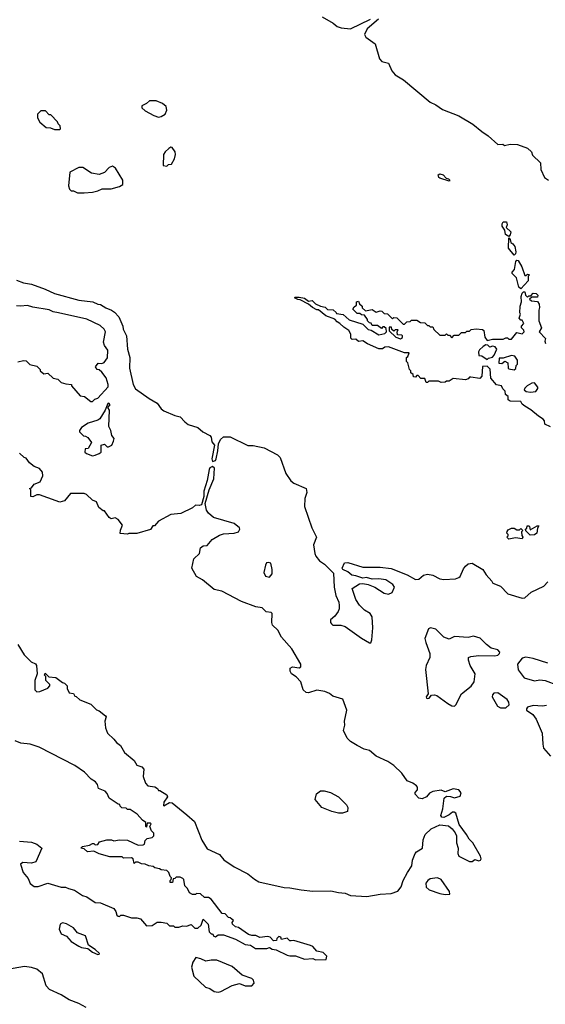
# Model space of a CAD drawing. Extents: x 2494106 to 2685573, y 758056 to 915185.
# Tile 16 of 256: x 2549108 to 2552996, y 813929 to 821213. Entities that reach past the tile are written whole.
import ezdxf

# ---------------------------------------------------------------- set-up
doc = ezdxf.new("R2010")
doc.units = 0

msp = doc.modelspace()

# ---------------------------------------------------------------- linework, layer by layer
at = {"layer": '0CON05XD'}
for points in [[(2551345, 821233.3), (2551427.3, 821187.3), (2551455, 821163.8), (2551485, 821152.5), (2551555, 821146.7), (2551702.4, 821217.6)], [(2551761.7, 821218.3), (2551678, 821145), (2551658.8, 821105), (2551667.5, 821085), (2551736.7, 821035), (2551770, 820925), (2551787.5, 820905), (2551835, 820892.5), (2551860, 820835), (2551885, 820806.2), (2551947.3, 820767.3), (2552145, 820602.5), (2552185, 820584.3), (2552235, 820547.8), (2552355, 820502.5), (2552460.5, 820440.5), (2552526.7, 820385), (2552574.3, 820354.3), (2552645, 820290), (2552681.7, 820291.7), (2552695, 820282.5), (2552735, 820293.3), (2552789.5, 820289.5), (2552863, 820263), (2552892.5, 820235), (2552900.7, 820210.7), (2552960, 820155), (2552962.5, 820105), (2552990, 820045), (2553020, 820025)], [(2550135, 820493.3), (2550155, 820497.5), (2550182.5, 820515), (2550196.4, 820543.6), (2550190.7, 820570.7), (2550165, 820593.3), (2550117, 820613), (2550067, 820613), (2550045, 820592.5), (2550010, 820575), (2550011.7, 820561.7), (2550035, 820540), (2550100, 820505), (2550135, 820493.3)], [(2549405, 820400), (2549410, 820405), (2549407, 820427), (2549391.7, 820441.7), (2549388.3, 820458.3), (2549338.3, 820508.3), (2549325, 820510), (2549298.3, 820538.3), (2549265, 820540), (2549240, 820515), (2549238.3, 820488.3), (2549257.5, 820455), (2549302.5, 820415), (2549335, 820412.5), (2549365, 820400), (2549405, 820400)], [(2550195, 820130), (2550208.3, 820141.7), (2550230, 820145), (2550252.5, 820185), (2550260, 820215), (2550257.5, 820235), (2550235, 820267.5), (2550225, 820270), (2550210.7, 820259.3), (2550183.6, 820236.4), (2550172.5, 820215), (2550170, 820135), (2550195, 820130)], [(2549585, 819933.3), (2549645, 819936.7), (2549685, 819946.7), (2549717, 819963), (2549785, 819963.3), (2549845, 819980), (2549870, 819995), (2549870, 820025), (2549817.5, 820115), (2549795, 820130), (2549770.7, 820119.3), (2549735, 820082.5), (2549695, 820067.5), (2549638.3, 820078.3), (2549575, 820120), (2549545, 820120), (2549477.5, 820085), (2549467.5, 819985), (2549475, 819960), (2549488.3, 819948.3), (2549505, 819947.5), (2549535, 819933.3), (2549585, 819933.3)], [(2552285, 820020), (2552215, 820040), (2552207.5, 820045), (2552202.5, 820065), (2552215, 820072.5), (2552240, 820065), (2552261.7, 820041.7), (2552280, 820035), (2552290, 820025), (2552285, 820020)], [(2552725, 819610), (2552702.5, 819625), (2552697.5, 819657.5), (2552677.5, 819685), (2552677, 819703), (2552685, 819717.5), (2552708.3, 819718.3), (2552712.5, 819695), (2552707.5, 819675), (2552740, 819645), (2552737, 819623), (2552725, 819610)], [(2552765, 819472.5), (2552722.5, 819522.5), (2552725, 819600), (2552737, 819587), (2552740, 819565), (2552756.4, 819556.4), (2552770, 819535), (2552778.8, 819495), (2552775, 819480), (2552765, 819472.5)], [(2552815, 819222.5), (2552801.2, 819235), (2552783.6, 819303.6), (2552750, 819335), (2552750, 819345), (2552767.5, 819365), (2552776.7, 819425), (2552785, 819433.3), (2552795, 819432.5), (2552822.5, 819385), (2552845, 819320), (2552855, 819320), (2552865, 819330), (2552880, 819325), (2552870, 819315), (2552868.3, 819281.7), (2552815, 819222.5)], [(2549083.9, 819286.1), (2549135.8, 819265.8), (2549195, 819255.6), (2549295, 819220.8), (2549365, 819188.1), (2549545, 819139.2), (2549647.5, 819125)], [(2553035, 818202.5), (2552991.7, 818221.7), (2552990, 818245), (2552979.3, 818259.3), (2552945, 818280), (2552888.3, 818328.3), (2552843.9, 818353.9), (2552825, 818370), (2552815, 818390), (2552735, 818392.5), (2552721.7, 818401.7), (2552720, 818425), (2552701.7, 818441.7), (2552700, 818465), (2552681.7, 818481.7), (2552672.5, 818505), (2552635, 818512.5), (2552591.7, 818561.7), (2552587, 818627), (2552565, 818650), (2552531.7, 818648.3), (2552527.5, 818575), (2552511.7, 818558.3), (2552445, 818570), (2552435, 818570), (2552425, 818557.5), (2552405, 818550), (2552315, 818560), (2552285, 818540), (2552265, 818540), (2552255, 818532.5), (2552225, 818530), (2552205, 818540), (2552135, 818540), (2552125, 818530), (2552115, 818530), (2552105, 818560), (2552075, 818560), (2552055, 818580), (2552045, 818580), (2552035, 818570), (2552021.7, 818571.7), (2552018.3, 818588.3), (2552001.7, 818601.7), (2552000, 818615), (2551990, 818625), (2551980, 818675), (2551970, 818685), (2551970, 818715), (2551978.3, 818721.7), (2551988.3, 818748.3), (2551955, 818750), (2551835, 818792.5), (2551808.3, 818791.7), (2551791.7, 818778.3), (2551765, 818777.5), (2551680, 818815), (2551645, 818837.5), (2551615, 818832.5), (2551595, 818850), (2551568.3, 818848.3), (2551558.3, 818858.3), (2551556.4, 818886.4), (2551542.5, 818915), (2551505, 818937.5), (2551476.7, 818966.7), (2551455, 818977.5), (2551438.3, 818998.3), (2551373, 819023), (2551317, 819067), (2551305, 819067.5), (2551272.5, 819085), (2551245, 819110), (2551181.7, 819141.7), (2551165, 819142.5), (2551140, 819155), (2551145, 819160), (2551175, 819160), (2551215, 819152.5), (2551245, 819130), (2551270, 819135), (2551295, 819112.5), (2551333, 819093), (2551367, 819087), (2551385, 819070), (2551427, 819067), (2551448.3, 819048.3), (2551450, 819040), (2551501.7, 819031.7), (2551545, 818992.5), (2551645, 818960), (2551685, 818922.5), (2551707, 818917), (2551765, 818882.5), (2551808.3, 818891.7), (2551820, 818905), (2551818.3, 818928.3), (2551805, 818940), (2551795, 818940), (2551785, 818930), (2551755, 818950), (2551715, 818950), (2551708.3, 818968.3), (2551695, 818970), (2551680, 818985), (2551680, 818995), (2551658.3, 819028.3), (2551635, 819030), (2551625, 819040), (2551605, 819040), (2551571.7, 819071.7), (2551581.7, 819088.3), (2551598.3, 819101.7), (2551600, 819125), (2551615, 819130), (2551621.7, 819111.7), (2551640, 819095), (2551641.7, 819081.7), (2551665, 819060), (2551715, 819070), (2551745, 819050), (2551775, 819060), (2551787, 819057), (2551805, 819040), (2551828.3, 819038.3), (2551865, 819000), (2551875, 819010), (2551898.3, 819008.3), (2551945, 818960), (2551955, 818960), (2551971.7, 818978.3), (2551995, 818980), (2552005, 818990), (2552045, 818990), (2552073, 818973), (2552105, 818970), (2552125, 818950), (2552135, 818950), (2552145, 818940), (2552165, 818940), (2552171.7, 818921.7), (2552215, 818880), (2552255, 818880), (2552265, 818890), (2552275, 818880), (2552288.3, 818878.3), (2552305, 818860), (2552321.7, 818878.3), (2552355, 818880), (2552375, 818900), (2552405, 818900), (2552415, 818910), (2552435, 818910), (2552448.3, 818921.7), (2552485, 818926.7), (2552531.7, 818921.7), (2552540, 818915), (2552547.5, 818865), (2552565, 818840), (2552605, 818850), (2552685, 818850), (2552705, 818860), (2552715, 818860), (2552725, 818850), (2552745, 818850), (2552785, 818900), (2552825, 818890), (2552840, 818905), (2552837, 818917), (2552820, 818935), (2552820, 818945), (2552837, 818967), (2552825, 818990), (2552815, 818990), (2552802.5, 819005), (2552812.5, 819035), (2552807.5, 819045), (2552810, 819095), (2552820, 819125), (2552817.5, 819165), (2552825, 819190), (2552835, 819200), (2552845, 819200), (2552850, 819175), (2552865, 819160), (2552875, 819170), (2552888.3, 819171.7), (2552905, 819190), (2552927, 819187), (2552940, 819175), (2552938.3, 819161.7), (2552895, 819160), (2552880, 819145), (2552892.5, 819132.5), (2552938.3, 819128.3), (2552949.3, 819109.3), (2552953.3, 819085), (2552947.5, 819065), (2552947.5, 818985), (2552966.7, 818935), (2552950, 818905), (2552996.1, 818856.1), (2552992.5, 818835), (2552998.3, 818818.3)], [(2549095, 818682.5), (2549135, 818692.5), (2549155, 818690), (2549183, 818663), (2549235, 818650), (2549260, 818625), (2549260, 818615), (2549285, 818592.5), (2549315, 818597.5), (2549355, 818562.5), (2549390, 818555), (2549415, 818530), (2549448.3, 818518.3), (2549490, 818515), (2549490, 818505), (2549555, 818430), (2549587, 818427), (2549635, 818390), (2549645, 818390), (2549663, 818407), (2549686.4, 818413.6), (2549761.7, 818498.3), (2549762.5, 818515), (2549747.5, 818565), (2549715.9, 818605.9), (2549695, 818622.5), (2549680, 818625), (2549667.5, 818645), (2549688.3, 818671.7), (2549715, 818670), (2549733, 818677), (2549757, 818713), (2549759.3, 818769.3), (2549733.9, 818803.9), (2549727, 818827), (2549742.5, 818905), (2549733, 818923), (2549702, 818952), (2549605, 818996.7), (2549395, 819044), (2549355, 819052), (2549325, 819066.2), (2549205, 819086), (2549165, 819100), (2549113.6, 819093.6), (2549085, 819097.5)], [(2549647.5, 819125), (2549685, 819108), (2549705.8, 819105.8), (2549745, 819081.2), (2549787.5, 819065), (2549809.7, 819049.7), (2549840, 819015), (2549870, 818945), (2549872.7, 818922.7), (2549897.1, 818875), (2549905.8, 818775), (2549922, 818715), (2549919.2, 818635), (2549946.2, 818515), (2549965, 818483.3), (2550065, 818410), (2550125, 818377.5), (2550154, 818335), (2550175, 818318.6), (2550254.2, 818284.2), (2550295, 818276), (2550328.3, 818238.3), (2550355, 818219.2), (2550425, 818196.2), (2550463.4, 818163.4), (2550515, 818137.5), (2550524.3, 818125), (2550529.7, 818089.7), (2550549.2, 818065), (2550528.9, 817965), (2550534.5, 817944.5), (2550555, 817952.9), (2550560.5, 817965), (2550574.3, 818025), (2550578.1, 818075), (2550592, 818108), (2550615, 818128.5), (2550665, 818127.3), (2550795, 818062.2), (2550835, 818062.5), (2550916, 818046), (2551015.4, 817995.4), (2551035, 817973.8), (2551076.8, 817856.8), (2551112.9, 817802.9), (2551135, 817785.5), (2551226.7, 817745), (2551232, 817715), (2551217.6, 817672.4), (2551215, 817612.5), (2551269.2, 817455), (2551303.6, 817386.4), (2551281.7, 817328.3), (2551290, 817265), (2551297.5, 817245), (2551325, 817211.2), (2551361.2, 817185), (2551428, 817118), (2551434.3, 817015), (2551446.4, 816953.6), (2551469.2, 816905), (2551470.6, 816880.6), (2551472, 816855), (2551464.2, 816835.8), (2551439.5, 816800.5), (2551406.4, 816773.6), (2551406.2, 816755), (2551415, 816743.3), (2551425, 816734), (2551483.6, 816733.6), (2551515, 816723.3), (2551636.8, 816636.8), (2551695, 816604.4), (2551705, 816604.3), (2551713.1, 816626.9), (2551720.3, 816715), (2551715, 816796.7), (2551700.3, 816820.3), (2551658.8, 816845), (2551621.2, 816881.2), (2551594.1, 816924.1), (2551567.5, 817005), (2551620.5, 817039.5), (2551645, 817043.3), (2551685, 817036.2), (2551735, 817016), (2551805, 816970.8), (2551835, 816962.5), (2551864.2, 816975), (2551880, 817015), (2551868.8, 817035), (2551815, 817070.6), (2551765, 817077.1), (2551715, 817074), (2551674.1, 817085.9), (2551645, 817081.2), (2551595, 817100), (2551564.1, 817104.1), (2551535, 817127.5), (2551497.5, 817145), (2551493.3, 817155), (2551510, 817195), (2551535, 817198), (2551645, 817163.3), (2551775, 817162.9), (2551855, 817152.2), (2551975, 817105.6), (2552035, 817072.1), (2552061.2, 817075), (2552095, 817104.2), (2552125, 817111.9), (2552164.5, 817104.5), (2552215, 817077.1), (2552245, 817071.5), (2552332.2, 817077.8), (2552355, 817085.6), (2552366.4, 817095), (2552389.5, 817150.5), (2552405, 817170), (2552425, 817187.5), (2552455, 817192.5), (2552533.3, 817145), (2552557.7, 817107.7), (2552600.7, 817060.7), (2552606.7, 817045), (2552665, 817021.9), (2552718.6, 816965), (2552825, 816934.5), (2552845, 816936.7), (2552890.9, 816979.1), (2552985, 817023.6), (2553015.6, 817055)], [(2551925, 818852.5), (2551938.3, 818861.7), (2551940, 818875), (2551935, 818880), (2551901.7, 818881.7), (2551900, 818905), (2551908.3, 818918.3), (2551885, 818920), (2551875, 818910), (2551861.7, 818921.7), (2551858.3, 818938.3), (2551841.7, 818938.3), (2551841.7, 818911.7), (2551890, 818865), (2551925, 818852.5)], [(2552565, 818700), (2552575, 818710), (2552605, 818717.5), (2552618.3, 818731.7), (2552637.5, 818775), (2552625, 818792.5), (2552605, 818797.5), (2552585, 818790), (2552570, 818805), (2552555, 818807.5), (2552535, 818796.7), (2552509.3, 818770.7), (2552502.5, 818755), (2552505, 818730), (2552526.7, 818726.7), (2552565, 818700)], [(2552765, 818622.5), (2552777, 818633), (2552780, 818655), (2552790, 818665), (2552790, 818695), (2552770, 818725), (2552745, 818730), (2552685, 818710), (2552655, 818710), (2552651.7, 818671.7), (2552675, 818670), (2552697, 818687), (2552717.5, 818675), (2552720, 818635), (2552725, 818630), (2552765, 818622.5)], [(2552887, 818457), (2552925, 818463.3), (2552940, 818485), (2552940, 818495), (2552915, 818527.5), (2552895, 818523.3), (2552862.5, 818505), (2552843.6, 818486.4), (2552840, 818475), (2552853.6, 818463.6), (2552887, 818457)], [(2549645, 817987.5), (2549665, 817992.5), (2549696.7, 818003.3), (2549710, 818015), (2549710, 818065), (2549735, 818073.8), (2549755, 818052.5), (2549765, 818052.5), (2549790, 818065), (2549802.5, 818095), (2549807.5, 818115), (2549788.3, 818138.3), (2549782.5, 818175), (2549766.2, 818205), (2549772.5, 818325), (2549760, 818345), (2549777.5, 818365), (2549767, 818377), (2549760, 818375), (2549740, 818325), (2549699.3, 818260.7), (2549685, 818250), (2549615, 818227.5), (2549563.6, 818196.4), (2549550, 818175), (2549550, 818165), (2549580, 818135), (2549595, 818133.3), (2549612, 818122), (2549640, 818085), (2549615, 818040), (2549591.7, 818038.3), (2549590, 818015), (2549603, 818003), (2549645, 817987.5)], [(2552355.4, 815515.4), (2552315, 815524), (2552255, 815500), (2552225, 815512.5), (2552165, 815504), (2552138.3, 815491.7), (2552117, 815463), (2552085, 815450), (2552060, 815455), (2552032.5, 815485), (2552033.9, 815496.1), (2552050, 815515), (2552050, 815535), (2552043.8, 815545), (2552016.2, 815565), (2551973.5, 815583.5), (2551935, 815640), (2551875, 815696), (2551830, 815725), (2551745, 815764), (2551695, 815808.1), (2551655, 815817.5), (2551605, 815842.9), (2551553.9, 815873.9), (2551528.9, 815898.9), (2551503.1, 815955), (2551513.3, 815995), (2551510.4, 816025), (2551528.8, 816105), (2551497.9, 816187.9), (2551425, 816210), (2551399.8, 816229.8), (2551365.8, 816244.2), (2551305, 816252.7), (2551245, 816233.3), (2551226.1, 816236.1), (2551203.8, 816255), (2551186.2, 816315), (2551151.7, 816351.7), (2551118.8, 816375), (2551108.8, 816395), (2551107.5, 816415), (2551125, 816426.7), (2551175, 816417.5), (2551187.5, 816425), (2551186.2, 816445), (2551119.6, 816559.6), (2551045, 816645.8), (2551016.7, 816696.7), (2550978.8, 816735), (2550972.5, 816755), (2550975, 816820), (2550967, 816827), (2550931.7, 816831.7), (2550901.7, 816861.7), (2550855, 816870), (2550749.1, 816909.1), (2550603.3, 816985), (2550547.3, 816997.3), (2550459.1, 817069.1), (2550416.7, 817095), (2550380, 817155), (2550396.7, 817225), (2550437.5, 817265), (2550445, 817307.5), (2550465, 817320), (2550495, 817322.5), (2550531.9, 817368.1), (2550585, 817400.8), (2550615, 817410), (2550695, 817414), (2550725.9, 817424.1), (2550736.4, 817443.6), (2550733.3, 817455), (2550695, 817485.8), (2550541.4, 817531.4), (2550503.4, 817563.4), (2550490, 817585), (2550480, 817635), (2550508.6, 817735), (2550543.6, 817816.4), (2550547.5, 817895), (2550535, 817908), (2550515, 817898), (2550509.2, 817885), (2550494.3, 817805), (2550470, 817725), (2550470, 817685), (2550453.3, 817625), (2550435, 817618.8), (2550408.3, 817621.7), (2550385, 817601.2), (2550298.8, 817561.2), (2550225, 817553.3), (2550135, 817502.5), (2550105, 817470), (2550091.7, 817468.3), (2550075, 817442.5), (2549975, 817413.3), (2549915, 817412.5), (2549905, 817407.5), (2549851.7, 817411.7), (2549853, 817437), (2549867.5, 817475), (2549836.4, 817516.4), (2549815, 817527.5), (2549785, 817520), (2549770.7, 817530.7), (2549735, 817580), (2549725, 817580), (2549693.6, 817603.6), (2549676.4, 817646.4), (2549645, 817660), (2549601.7, 817701.7), (2549585, 817707.5), (2549483, 817707), (2549440, 817655), (2549405, 817643.3), (2549316.7, 817676.7), (2549255, 817697.5), (2549235, 817697.5), (2549205, 817682.5), (2549190, 817685), (2549190, 817735), (2549180, 817745), (2549195, 817750), (2549215, 817777.5), (2549260, 817795), (2549278.3, 817838.3), (2549277.5, 817865), (2549253, 817893), (2549215, 817907.5), (2549180, 817935), (2549155, 817970), (2549140, 817975), (2549105, 818007.5)], [(2552725, 817370), (2552710, 817385), (2552720, 817395), (2552720, 817405), (2552710, 817415), (2552713, 817427), (2552720.7, 817439.3), (2552745, 817452.5), (2552765, 817452.5), (2552785, 817440), (2552805, 817440), (2552815, 817450), (2552830, 817435), (2552820, 817425), (2552821.7, 817398.3), (2552830, 817385), (2552825, 817372.5), (2552775, 817380), (2552725, 817370)], [(2552885, 817400), (2552851.7, 817431.7), (2552850, 817445), (2552858.3, 817451.7), (2552861.7, 817468.3), (2552875, 817470), (2552880, 817465), (2552885, 817440), (2552935, 817470), (2552948.3, 817468.3), (2552938.3, 817451.7), (2552932.5, 817415), (2552915, 817403.3), (2552885, 817400)], [(2550955, 817090), (2550974.2, 817115), (2550975.6, 817145), (2550965, 817192.5), (2550945, 817198.8), (2550934.3, 817195.7), (2550925, 817177.5), (2550912.5, 817125), (2550925.9, 817095.9), (2550955, 817090)], [(2552325, 816134.3), (2552335, 816143.8), (2552375.5, 816225), (2552448.1, 816281.9), (2552468.8, 816315), (2552476.2, 816375), (2552440, 816435), (2552426.7, 816475), (2552427.5, 816495), (2552445, 816503.3), (2552505, 816510.8), (2552623, 816507), (2552645, 816513.3), (2552656.7, 816525), (2552660, 816535), (2552645, 816552.5), (2552594.2, 816564.2), (2552560, 816590), (2552515, 816638.6), (2552465, 816652), (2552425, 816643.8), (2552325, 816650), (2552285, 816630), (2552245, 816646.2), (2552185, 816704.2), (2552145.8, 816714.2), (2552132.6, 816707.4), (2552105.6, 816635), (2552111.1, 816605), (2552142.7, 816525), (2552140.5, 816495), (2552114.7, 816435.3), (2552110, 816405), (2552130, 816225), (2552113.3, 816205), (2552117.5, 816195), (2552127.3, 816192.7), (2552137.5, 816195), (2552153, 816217), (2552175, 816218.8), (2552192.9, 816212.9), (2552275, 816153.5), (2552305, 816137.1), (2552325, 816134.3)], [(2549095, 816590), (2549140, 816515), (2549193.6, 816463.6), (2549225, 816447.5), (2549232.5, 816435), (2549237.5, 816375), (2549220, 816325), (2549220, 816255), (2549235, 816240), (2549257, 816243), (2549315, 816267.5), (2549330, 816285), (2549330, 816295), (2549300, 816325), (2549300, 816355), (2549290, 816365), (2549295, 816380), (2549323, 816353), (2549375, 816347.5), (2549425, 816310), (2549440, 816305), (2549460, 816285), (2549460, 816265), (2549472.5, 816232.5), (2549505, 816227.5), (2549515, 816210), (2549525, 816207.5), (2549551.7, 816181.7), (2549635, 816150), (2549675, 816107.5), (2549695, 816100), (2549743, 816063), (2549747.5, 816055), (2549737.5, 816025), (2549742.5, 815975), (2549757.5, 815935), (2549805, 815890), (2549822.5, 815865), (2549853.3, 815845), (2549882, 815792), (2549955, 815733.3), (2549975, 815697.5), (2550010, 815685), (2550025, 815670), (2550020, 815615), (2550037.5, 815565), (2550056.7, 815546.7), (2550108.3, 815538.3), (2550126.7, 815526.7), (2550135, 815510), (2550145, 815510), (2550195, 815480), (2550200, 815465), (2550174.1, 815425.9), (2550170.7, 815400.7), (2550175, 815397.5), (2550215, 815423.3), (2550235, 815420), (2550345, 815332), (2550401.2, 815281.2), (2550455, 815142.5), (2550495, 815080), (2550585, 815036.7), (2550617.7, 814997.7), (2550695, 814945.6), (2550795, 814895.8), (2550843.8, 814855), (2550876.6, 814836.6), (2551063.4, 814793.4), (2551105, 814791.9), (2551190, 814775), (2551275, 814766.9), (2551408.8, 814768.8), (2551465, 814755.8), (2551515, 814752), (2551555.7, 814734.3), (2551675, 814727.9), (2551775, 814743.5), (2551855, 814748.1), (2551905, 814766), (2551930.6, 814799.4), (2551945.4, 814845), (2551975.3, 814904.7), (2552008.9, 814955), (2552014.3, 814995.7), (2552033.3, 815045), (2552042.5, 815057.5), (2552086.2, 815085), (2552092.5, 815145), (2552106.7, 815185), (2552151.9, 815228.1), (2552215, 815256.2), (2552279.5, 815249.5), (2552307.7, 815227.7), (2552328.6, 815198.6), (2552338, 815175), (2552340, 815125), (2552352, 815085), (2552348.8, 815045), (2552356.7, 815025), (2552435, 814985.8), (2552455, 814986), (2552475, 815001.2), (2552505, 814991.2), (2552516.2, 814995), (2552521.2, 815005), (2552515.7, 815025), (2552458.6, 815125), (2552431.5, 815151.5), (2552414, 815185), (2552358.8, 815258.8), (2552333, 815343), (2552321.7, 815351.7), (2552308.3, 815351.7), (2552285, 815330), (2552245, 815312.5), (2552230, 815315), (2552222.5, 815325), (2552237.5, 815375), (2552247.5, 815455), (2552265, 815470), (2552295, 815467.5), (2552325, 815456.2), (2552365, 815470), (2552374.2, 815495), (2552355.4, 815515.4)], [(2553015, 816454), (2552905, 816488.6), (2552852.4, 816497.6), (2552825, 816489.4), (2552791.2, 816445), (2552795, 816403.8), (2552840, 816345), (2552915, 816321.4), (2552955, 816330.8), (2552994.3, 816324.3), (2553085, 816289.2)], [(2552665, 816122), (2552705, 816123.3), (2552727.5, 816145), (2552726.7, 816165), (2552712.5, 816185), (2552645, 816233.3), (2552615, 816230), (2552605, 816220), (2552602.9, 816205), (2552641.2, 816135), (2552665, 816122)], [(2553005, 816138.8), (2552975, 816134), (2552905, 816138.8), (2552865, 816128), (2552856.7, 816115), (2552856.7, 816105), (2552903.5, 816073.5), (2552928.5, 816038.5), (2552973.5, 815935), (2552976.4, 815855), (2552983.6, 815825), (2553034.6, 815764.6)], [(2551115, 814400), (2551105, 814400), (2551085, 814417.5), (2551045, 814410), (2551040, 814425), (2551025, 814430), (2551010, 814415), (2551008.3, 814401.7), (2550985, 814400), (2550960, 814425), (2550941.7, 814431.7), (2550885, 814422.5), (2550855, 814437.5), (2550825, 814437.5), (2550800, 814445), (2550727, 814497), (2550703, 814503), (2550681.7, 814521.7), (2550680, 814535), (2550688.3, 814548.3), (2550665, 814570), (2550651.7, 814571.7), (2550628.3, 814598.3), (2550605, 814600), (2550525, 814706.7), (2550505, 814720), (2550475, 814720), (2550445, 814747.5), (2550415, 814750), (2550407.5, 814742.5), (2550385, 814742.5), (2550363.6, 814753.6), (2550350, 814785), (2550330, 814805), (2550321.7, 814851.7), (2550315, 814860), (2550295, 814870), (2550265, 814870), (2550255, 814860), (2550241.7, 814858.3), (2550238.3, 814831.7), (2550221.7, 814831.7), (2550220, 814845), (2550228.3, 814851.7), (2550230, 814865), (2550220, 814875), (2550210, 814905), (2550195, 814920), (2550153, 814923), (2550141.7, 814931.7), (2550108.3, 814938.3), (2550095, 814950), (2550063, 814953), (2550037, 814967), (2550008.3, 814968.3), (2549985, 814980), (2549965, 814980), (2549955, 814970), (2549947.5, 815005), (2549935, 815012.5), (2549875, 815010), (2549865, 815020), (2549775, 815020), (2549695, 815042.5), (2549655, 815062.5), (2549608.3, 815058.3), (2549585, 815080), (2549560, 815085), (2549573, 815097), (2549625, 815107.5), (2549645, 815120), (2549655, 815120), (2549665, 815110), (2549685, 815112.5), (2549698.3, 815131.7), (2549753.3, 815146.7), (2549786.1, 815146.1), (2549805, 815137.5), (2549845, 815146.7), (2549905, 815142.5), (2549985, 815107.5), (2550021.7, 815108.3), (2550030, 815115), (2550035, 815140), (2550050, 815155), (2550087, 815163), (2550100, 815175), (2550100, 815195), (2550083, 815213), (2550070, 815245), (2550080, 815265), (2550075, 815270), (2550051.7, 815268.3), (2550045, 815240), (2550040, 815245), (2550040, 815275), (2550015, 815292.5), (2549976.4, 815336.4), (2549925, 815370), (2549905, 815370), (2549895, 815380), (2549863, 815383), (2549850, 815395), (2549848.3, 815408.3), (2549835, 815410), (2549770, 815455), (2549755, 815490), (2549740, 815505), (2549690, 815525), (2549682.5, 815555), (2549667.5, 815575), (2549637.5, 815595), (2549586.1, 815646.1), (2549516.1, 815696.1), (2549251.7, 815831.7), (2549185, 815853.8), (2549115, 815862), (2549075, 815878)], [(2551465, 815342.5), (2551417.5, 815355), (2551342.5, 815385), (2551294.2, 815445), (2551304.2, 815485.8), (2551332.3, 815507.7), (2551359.5, 815509.5), (2551405.8, 815495.8), (2551465, 815463.3), (2551525.9, 815405.9), (2551536.2, 815385), (2551532.5, 815355), (2551495, 815344), (2551465, 815342.5)], [(2549105, 815136.2), (2549195, 815130), (2549235, 815113.8), (2549272.5, 815085), (2549226.7, 814983.3), (2549195, 814973.3), (2549131.7, 814978.3), (2549112.5, 814965), (2549134, 814905), (2549170, 814860), (2549185, 814823.3), (2549215, 814800), (2549245, 814800), (2549315, 814826.7), (2549415, 814796.7), (2549446.4, 814796.4), (2549467.5, 814785), (2549513.6, 814773.6), (2549572.5, 814735), (2549605, 814723.3), (2549665, 814682.5), (2549705, 814680), (2549805, 814637.5), (2549820, 814615), (2549825, 814590), (2549835, 814582.5), (2549845, 814580), (2549855, 814590), (2549875, 814590), (2549935, 814570), (2549975, 814570), (2550001.7, 814561.7), (2550045, 814510), (2550087, 814513), (2550125, 814537.5), (2550155, 814537.5), (2550195, 814530), (2550215, 814510), (2550245, 814510), (2550255, 814500), (2550285, 814500), (2550315, 814510), (2550341.7, 814508.3), (2550375, 814520), (2550403, 814493), (2550425, 814492.5), (2550450, 814515), (2550465, 814560), (2550501.7, 814521.7), (2550510, 814465), (2550525, 814450), (2550535, 814450), (2550543.6, 814433.6), (2550555, 814427.5), (2550575, 814442.5), (2550615, 814442.5), (2550705, 814412.5), (2550775, 814372.5), (2550815, 814367.5), (2550853, 814343), (2550935, 814342.5), (2550955, 814350), (2550975, 814337.5), (2551005, 814333.3), (2551085, 814293.3), (2551107, 814287), (2551148.3, 814288.3), (2551215, 814263.3), (2551275, 814268.8), (2551295, 814257.5), (2551375, 814260), (2551380, 814285), (2551351.7, 814311.7), (2551305, 814322.5), (2551275, 814357.5), (2551260, 814365), (2551135, 814402.5), (2551115, 814400)], [(2552255, 814741.9), (2552285, 814743.8), (2552290, 814745), (2552286, 814765), (2552225, 814852.5), (2552215, 814858.8), (2552195, 814864), (2552145, 814856.7), (2552126, 814845), (2552112.5, 814825), (2552114, 814795), (2552135.5, 814775.5), (2552215, 814748.9), (2552255, 814741.9)], [(2549685, 814297.5), (2549695, 814300), (2549697.5, 814305), (2549665.6, 814335.6), (2549617.7, 814367.7), (2549595, 814436.2), (2549535, 814458.8), (2549505, 814494), (2549455, 814524), (2549425, 814532.5), (2549407, 814523), (2549398.8, 814485), (2549415, 814451.2), (2549455, 814433.3), (2549488.8, 814395), (2549545, 814358.8), (2549565, 814348.8), (2549611.7, 814341.7), (2549645, 814314), (2549685, 814297.5)], [(2550575, 814018.8), (2550595, 814024), (2550680.5, 814069.5), (2550733, 814083), (2550775, 814066.7), (2550825, 814066.7), (2550842.5, 814085), (2550838.3, 814108.3), (2550825, 814120), (2550753.9, 814143.9), (2550678.3, 814208.3), (2550565.9, 814255.9), (2550525, 814256.7), (2550485, 814247.5), (2550447, 814267), (2550410, 814275), (2550388.3, 814241.7), (2550377.5, 814205), (2550397, 814137), (2550482.5, 814055), (2550515, 814046), (2550546.4, 814023.6), (2550575, 814018.8)], [(2549600, 813905), (2549545, 813935.5), (2549472.8, 813962.8), (2549415, 813999.1), (2549328.7, 814038.7), (2549304.3, 814065), (2549275.6, 814155), (2549235, 814190), (2549195, 814202.2), (2549142.1, 814207.9), (2548945, 814173.8)]]:
    msp.add_lwpolyline(points, dxfattribs=at)

doc.saveas('drawing.dxf')
